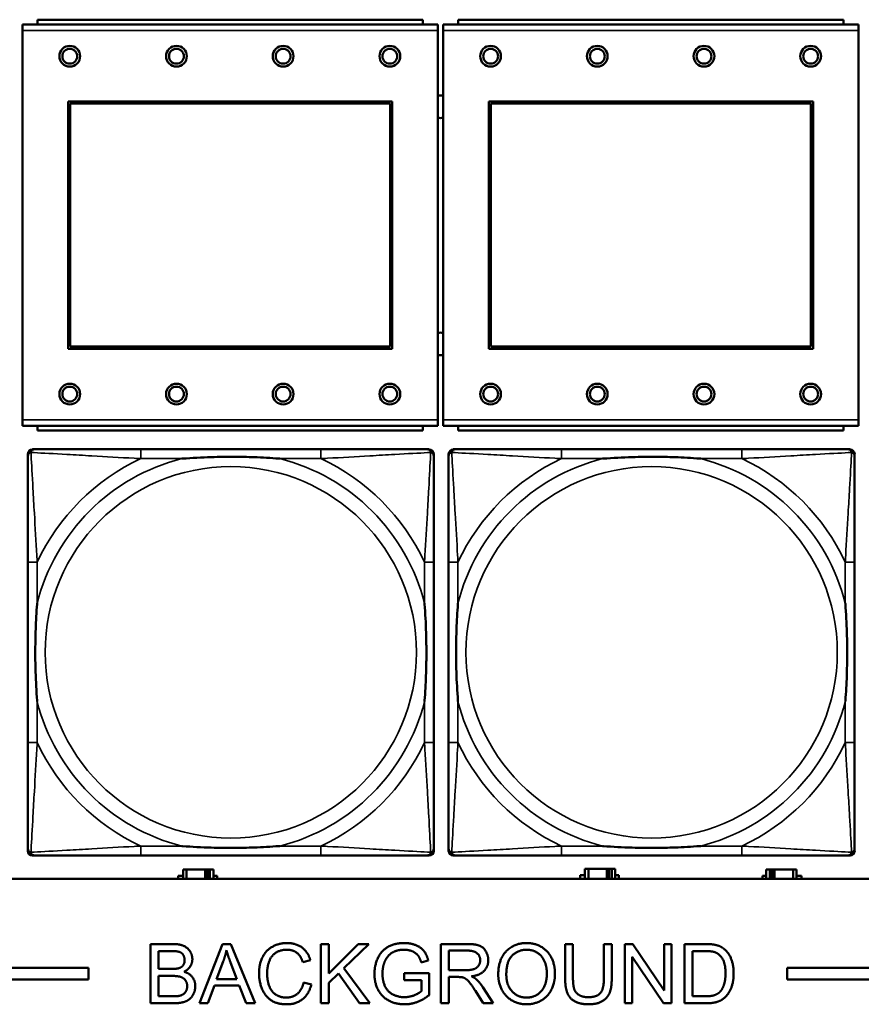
# Model space of a CAD drawing. Header units: inches. Extents: x 0.2 to 58.8, y 1.7 to 68.8.
# Tile 87 of 256: x 30.1 to 31.5, y 44.9 to 46.6. Entities that reach past the tile are written whole.
import ezdxf

# ---------------------------------------------------------------- set-up
doc = ezdxf.new("R2010")
doc.units = ezdxf.units.IN
doc.header["$MEASUREMENT"] = 0
doc.layers.add('Visible (ANSI)', color=7, linetype='Continuous', lineweight=50)
doc.layers.add('Visible Narrow (ANSI)', color=7, linetype='Continuous', lineweight=35)

msp = doc.modelspace()

# ---------------------------------------------------------------- linework, layer by layer
at = {"layer": 'Visible (ANSI)'}
for p, q in [((30.7752, 46.561), (30.1252, 46.561)), ((30.1252, 46.553), (30.1252, 46.561)), ((30.7752, 46.561), (30.7752, 46.553)), ((31.4852, 46.561), (30.8352, 46.561)), ((30.8352, 46.553), (30.8352, 46.561)), ((31.4852, 46.561), (31.4852, 46.553)), ((30.8007, 46.553), (30.0997, 46.553)), ((30.0997, 46.543), (30.0997, 46.553)), ((30.8007, 46.553), (30.8007, 46.543)), ((31.5107, 46.553), (30.8097, 46.553)), ((30.8097, 46.543), (30.8097, 46.553)), ((31.5107, 46.553), (31.5107, 46.543)), ((30.0997, 46.543), (30.0997, 45.886)), ((30.8007, 45.886), (30.8007, 46.543)), ((30.8097, 46.543), (30.8097, 45.886)), ((31.5107, 45.886), (31.5107, 46.543)), ((30.1767, 46.006), (30.1767, 46.423)), ((30.1767, 46.423), (30.7237, 46.423)), ((30.1803, 46.4194), (30.7201, 46.4194)), ((30.1803, 46.0096), (30.1803, 46.4194)), ((30.7201, 46.4194), (30.7201, 46.0096)), ((30.7237, 46.423), (30.7237, 46.006)), ((30.8867, 46.006), (30.8867, 46.423)), ((30.8867, 46.423), (31.4337, 46.423)), ((30.8903, 46.4194), (31.4301, 46.4194)), ((30.8903, 46.0096), (30.8903, 46.4194)), ((31.4301, 46.4194), (31.4301, 46.0096)), ((31.4337, 46.423), (31.4337, 46.006)), ((30.7237, 46.006), (30.1767, 46.006)), ((30.7201, 46.0096), (30.1803, 46.0096)), ((31.4337, 46.006), (30.8867, 46.006)), ((31.4301, 46.0096), (30.8903, 46.0096)), ((30.0997, 45.876), (30.0997, 45.886)), ((30.8007, 45.886), (30.8007, 45.876)), ((30.8097, 45.876), (30.8097, 45.886)), ((31.5107, 45.886), (31.5107, 45.876)), ((30.0997, 45.876), (30.8007, 45.876)), ((30.1252, 45.876), (30.1252, 45.868)), ((30.7752, 45.868), (30.1252, 45.868)), ((30.7752, 45.868), (30.7752, 45.876)), ((30.8097, 45.876), (31.5107, 45.876)), ((30.8352, 45.876), (30.8352, 45.868)), ((31.4852, 45.868), (30.8352, 45.868)), ((31.4852, 45.868), (31.4852, 45.876)), ((30.1168, 45.8362), (30.1207, 45.8362)), ((30.6034, 45.8362), (30.2995, 45.8362)), ((30.7821, 45.8362), (30.7861, 45.8362)), ((30.8268, 45.8362), (30.8307, 45.8362)), ((31.3134, 45.8362), (31.0095, 45.8362)), ((31.4921, 45.8362), (31.4961, 45.8362)), ((30.1089, 45.159), (30.1089, 45.8283)), ((30.7939, 45.8283), (30.7939, 45.8244)), ((30.8189, 45.159), (30.8189, 45.8283)), ((31.5039, 45.8283), (31.5039, 45.8244)), ((30.1089, 45.6457), (30.1089, 45.3417)), ((30.7939, 45.3417), (30.7939, 45.6457)), ((30.8189, 45.6457), (30.8189, 45.3417)), ((31.5039, 45.3417), (31.5039, 45.6457)), ((30.7861, 45.1512), (30.1168, 45.1512)), ((30.2995, 45.1512), (30.6034, 45.1512)), ((30.7939, 45.163), (30.7939, 45.159)), ((31.4961, 45.1512), (30.8268, 45.1512)), ((31.0095, 45.1512), (31.3134, 45.1512)), ((31.5039, 45.163), (31.5039, 45.159)), ((30.3628, 45.1116), (30.3628, 45.1168)), ((30.3628, 45.1168), (30.3709, 45.1168)), ((30.3767, 45.1273), (30.3709, 45.1273)), ((30.3709, 45.1273), (30.3709, 45.1116)), ((30.3767, 45.1273), (30.408, 45.1273)), ((30.3767, 45.1116), (30.3767, 45.1273)), ((30.408, 45.1116), (30.408, 45.1273)), ((30.408, 45.1273), (30.412, 45.1273)), ((30.412, 45.1273), (30.412, 45.1116)), ((30.412, 45.1273), (30.416, 45.1273)), ((30.4219, 45.1273), (30.416, 45.1273)), ((30.416, 45.1273), (30.416, 45.1116)), ((30.4219, 45.1116), (30.4219, 45.1273)), ((30.4219, 45.1168), (30.4283, 45.1168)), ((30.4283, 45.1168), (30.4283, 45.1116)), ((31.0408, 45.1116), (31.0408, 45.1178)), ((31.0408, 45.1178), (31.0489, 45.1178)), ((31.0547, 45.1283), (31.0489, 45.1283)), ((31.0489, 45.1283), (31.0489, 45.1116)), ((31.0547, 45.1283), (31.086, 45.1283)), ((31.0547, 45.1116), (31.0547, 45.1283)), ((31.086, 45.1116), (31.086, 45.1283)), ((31.086, 45.1283), (31.09, 45.1283)), ((31.09, 45.1283), (31.09, 45.1116)), ((31.09, 45.1283), (31.094, 45.1283)), ((31.0999, 45.1283), (31.094, 45.1283)), ((31.094, 45.1283), (31.094, 45.1116)), ((31.0999, 45.1116), (31.0999, 45.1283)), ((31.0999, 45.1178), (31.1063, 45.1178)), ((31.1063, 45.1178), (31.1063, 45.1116)), ((31.3484, 45.1116), (31.3484, 45.1168)), ((31.3484, 45.1168), (31.3549, 45.1168)), ((31.3607, 45.1273), (31.3549, 45.1273)), ((31.3549, 45.1273), (31.3549, 45.1116)), ((31.3607, 45.1273), (31.3647, 45.1273)), ((31.3607, 45.1116), (31.3607, 45.1273)), ((31.3647, 45.1116), (31.3647, 45.1273)), ((31.3647, 45.1273), (31.3687, 45.1273)), ((31.3687, 45.1273), (31.3687, 45.1116)), ((31.3687, 45.1273), (31.4, 45.1273)), ((31.4, 45.1273), (31.4, 45.1116)), ((31.4059, 45.1273), (31.4, 45.1273)), ((31.4059, 45.1116), (31.4059, 45.1273)), ((31.4059, 45.1168), (31.414, 45.1168)), ((31.414, 45.1168), (31.414, 45.1116)), ((39.3535, 45.1116), (22.2594, 45.1116)), ((30.3159, 45.0016), (30.3534, 45.0016)), ((30.3159, 44.9016), (30.3159, 45.0016)), ((30.3987, 44.9016), (30.4371, 45.0016)), ((30.4371, 45.0016), (30.4515, 45.0016)), ((30.4515, 45.0016), (30.4923, 44.9016)), ((30.6032, 45.0016), (30.6165, 45.0016)), ((30.6032, 44.9016), (30.6032, 45.0016)), ((30.6165, 45.0016), (30.6165, 44.9521)), ((30.6165, 44.9521), (30.6662, 45.0016)), ((30.6841, 45.0016), (30.6422, 44.961)), ((30.6662, 45.0016), (30.6841, 45.0016)), ((30.8059, 45.0016), (30.8502, 45.0016)), ((30.8059, 44.9016), (30.8059, 45.0016)), ((31.0155, 44.9438), (31.0155, 45.0016)), ((31.0155, 45.0016), (31.0287, 45.0016)), ((31.0287, 45.0016), (31.0287, 44.9439)), ((31.0809, 44.9439), (31.0809, 45.0016)), ((31.0809, 45.0016), (31.0941, 45.0016)), ((31.0941, 45.0016), (31.0941, 44.9438)), ((31.1161, 45.0016), (31.1297, 45.0016)), ((31.1161, 44.9016), (31.1161, 45.0016)), ((31.1297, 45.0016), (31.1823, 44.9231)), ((31.1823, 44.9231), (31.1823, 45.0016)), ((31.1823, 45.0016), (31.1949, 45.0016)), ((31.1949, 45.0016), (31.1949, 44.9016)), ((31.2171, 45.0016), (31.2515, 45.0016)), ((31.2171, 44.9016), (31.2171, 45.0016)), ((30.3291, 44.9596), (30.3291, 44.9898)), ((30.3291, 44.9898), (30.3491, 44.9898)), ((30.8191, 44.9575), (30.8191, 44.9905)), ((30.8191, 44.9905), (30.8508, 44.9905)), ((31.2304, 44.9134), (31.2304, 44.9898)), ((31.2304, 44.9898), (31.2514, 44.9898)), ((30.4275, 44.9426), (30.4386, 44.9719)), ((30.451, 44.9703), (30.4615, 44.9426)), ((30.5858, 44.9742), (30.5727, 44.9711)), ((30.7846, 44.9736), (30.7727, 44.9703)), ((31.1813, 44.9016), (31.1287, 44.9801)), ((31.1287, 44.9801), (31.1287, 44.9016)), ((22.2594, 44.9616), (30.2115, 44.9616)), ((30.2115, 44.9616), (30.2115, 44.9416)), ((30.3507, 44.9596), (30.3291, 44.9596)), ((30.6329, 44.9521), (30.6165, 44.9363)), ((30.6685, 44.9016), (30.6329, 44.9521)), ((30.6422, 44.961), (30.6859, 44.9016)), ((30.7438, 44.9526), (30.7861, 44.9526)), ((30.7438, 44.9408), (30.7438, 44.9526)), ((30.7861, 44.9526), (30.7861, 44.9155)), ((30.8476, 44.9575), (30.8191, 44.9575)), ((31.39, 44.9416), (31.39, 44.9616)), ((31.39, 44.9616), (39.342, 44.9616)), ((30.2115, 44.9416), (22.2594, 44.9416)), ((30.3291, 44.9134), (30.3291, 44.9478)), ((30.3291, 44.9478), (30.3522, 44.9478)), ((30.4615, 44.9426), (30.4275, 44.9426)), ((30.5742, 44.9367), (30.5874, 44.9334)), ((30.6165, 44.9363), (30.6165, 44.9016)), ((30.7732, 44.9408), (30.7438, 44.9408)), ((30.7732, 44.9223), (30.7732, 44.9408)), ((30.8345, 44.946), (30.8191, 44.946)), ((30.8191, 44.946), (30.8191, 44.9016)), ((39.342, 44.9416), (31.39, 44.9416)), ((30.4237, 44.9319), (30.4127, 44.9016)), ((30.4656, 44.9319), (30.4237, 44.9319)), ((30.4772, 44.9016), (30.4656, 44.9319)), ((30.8774, 44.9016), (30.8641, 44.9224)), ((30.8766, 44.9288), (30.8939, 44.9016)), ((30.354, 44.9016), (30.3159, 44.9016)), ((30.3541, 44.9134), (30.3291, 44.9134)), ((30.4127, 44.9016), (30.3987, 44.9016)), ((30.4923, 44.9016), (30.4772, 44.9016)), ((30.6165, 44.9016), (30.6032, 44.9016)), ((30.6859, 44.9016), (30.6685, 44.9016)), ((30.8191, 44.9016), (30.8059, 44.9016)), ((30.8939, 44.9016), (30.8774, 44.9016)), ((31.1287, 44.9016), (31.1161, 44.9016)), ((31.1949, 44.9016), (31.1813, 44.9016)), ((31.2532, 44.9016), (31.2171, 44.9016)), ((31.2517, 44.9134), (31.2304, 44.9134))]:
    msp.add_line(p, q, dxfattribs=at)
for centre, radius in [((30.1797, 46.4994), 0.0175), ((30.1797, 46.4994), 0.0125), ((30.3597, 46.4994), 0.0175), ((30.3597, 46.4994), 0.0125), ((30.5397, 46.4994), 0.0175), ((30.5397, 46.4994), 0.0125), ((30.7197, 46.4994), 0.0175), ((30.7197, 46.4994), 0.0125), ((30.8897, 46.4994), 0.0175), ((30.8897, 46.4994), 0.0125), ((31.0697, 46.4994), 0.0175), ((31.0697, 46.4994), 0.0125), ((31.2497, 46.4994), 0.0175), ((31.2497, 46.4994), 0.0125), ((31.4297, 46.4994), 0.0175), ((31.4297, 46.4994), 0.0125), ((30.1797, 45.9294), 0.0175), ((30.3597, 45.9294), 0.0175), ((30.5397, 45.9294), 0.0175), ((30.7197, 45.9294), 0.0175), ((30.8897, 45.9294), 0.0175), ((31.0697, 45.9294), 0.0175), ((31.2497, 45.9294), 0.0175), ((31.4297, 45.9294), 0.0175), ((30.1797, 45.9294), 0.0125), ((30.3597, 45.9294), 0.0125), ((30.5397, 45.9294), 0.0125), ((30.7197, 45.9294), 0.0125), ((30.8897, 45.9294), 0.0125), ((31.0697, 45.9294), 0.0125), ((31.2497, 45.9294), 0.0125), ((31.4297, 45.9294), 0.0125)]:
    msp.add_circle(centre, radius, dxfattribs=at)
for centre, radius, start, end in [((30.8054, 46.4141), 0.019, 76.8578, 104.2596), ((30.8054, 46.4141), 0.019, 255.7404, 283.1422), ((30.8054, 46.0141), 0.019, 76.8578, 104.2596), ((30.8054, 46.0141), 0.019, 255.7404, 283.1422), ((30.1207, 45.8244), 0.0118, 90, 180), ((30.1168, 45.8283), 0.00787, 90, 180), ((30.7821, 45.8244), 0.0118, 0, 90), ((30.7861, 45.8283), 0.00787, 0, 90), ((30.8307, 45.8244), 0.0118, 90, 180), ((30.8268, 45.8283), 0.00787, 90, 180), ((31.4921, 45.8244), 0.0118, 0, 90), ((31.4961, 45.8283), 0.00787, 0, 90), ((30.1207, 45.163), 0.0118, 180, 270), ((30.1168, 45.159), 0.00787, 180, 270), ((30.7821, 45.163), 0.0118, 270, 360), ((30.7861, 45.159), 0.00787, 270, 0), ((30.8307, 45.163), 0.0118, 180, 270), ((30.8268, 45.159), 0.00787, 180, 270), ((31.4921, 45.163), 0.0118, 270, 360), ((31.4961, 45.159), 0.00787, 270, 0)]:
    msp.add_arc(centre, radius, start, end, dxfattribs=at)
for points, knots in [([(30.2995, 45.8362), (30.2959, 45.8362), (30.2923, 45.8362), (30.2887, 45.8362), (30.2555, 45.8362), (30.2218, 45.8362), (30.1909, 45.8362), (30.164, 45.8362), (30.1384, 45.8362), (30.125, 45.8362), (30.1234, 45.8362), (30.122, 45.8362), (30.1207, 45.8362)], [0, 0, 0, 0, 0.0272471, 0.0272471, 0.0272471, 0.2790553, 0.2790553, 0.2790553, 0.4988354, 0.4988354, 0.4988354, 0.5252205, 0.5252205, 0.5252205, 0.5252205]), ([(30.7821, 45.8362), (30.7673, 45.8362), (30.7257, 45.8362), (30.685, 45.8362), (30.6585, 45.8362), (30.6306, 45.8362), (30.6034, 45.8362)], [-0.5252205, -0.5252205, -0.5252205, -0.5252205, -0.20743, -0.20743, -0.20743, 0, 0, 0, 0]), ([(31.0095, 45.8362), (31.0059, 45.8362), (31.0023, 45.8362), (30.9987, 45.8362), (30.9655, 45.8362), (30.9318, 45.8362), (30.9009, 45.8362), (30.874, 45.8362), (30.8484, 45.8362), (30.835, 45.8362), (30.8334, 45.8362), (30.832, 45.8362), (30.8307, 45.8362)], [0, 0, 0, 0, 0.0272471, 0.0272471, 0.0272471, 0.2790553, 0.2790553, 0.2790553, 0.4988354, 0.4988354, 0.4988354, 0.5252205, 0.5252205, 0.5252205, 0.5252205]), ([(31.4921, 45.8362), (31.4773, 45.8362), (31.4357, 45.8362), (31.395, 45.8362), (31.3685, 45.8362), (31.3406, 45.8362), (31.3134, 45.8362)], [-0.5252205, -0.5252205, -0.5252205, -0.5252205, -0.20743, -0.20743, -0.20743, 0, 0, 0, 0]), ([(30.1089, 45.8244), (30.1089, 45.8095), (30.1089, 45.7679), (30.1089, 45.7273), (30.1089, 45.7007), (30.1089, 45.6729), (30.1089, 45.6457)], [-0.5252205, -0.5252205, -0.5252205, -0.5252205, -0.20743, -0.20743, -0.20743, 0, 0, 0, 0]), ([(30.3687, 45.8205), (30.3691, 45.8205), (30.3696, 45.8205), (30.3861, 45.8218), (30.4021, 45.8226), (30.4251, 45.8233), (30.4318, 45.8235), (30.441, 45.8236), (30.4434, 45.8236), (30.4475, 45.8236), (30.4491, 45.8236), (30.4522, 45.8236), (30.4538, 45.8236), (30.4573, 45.8236), (30.4594, 45.8236), (30.4656, 45.8236), (30.4697, 45.8235), (30.4794, 45.8233), (30.485, 45.8231), (30.5048, 45.8224), (30.5188, 45.8216), (30.5333, 45.8205), (30.5337, 45.8205), (30.5342, 45.8205)], [-0.416114, -0.416114, -0.416114, -0.416114, -0.4127691, -0.4127691, -0.2896446, -0.2896446, -0.2388934, -0.2388934, -0.2201881, -0.2201881, -0.2080204, -0.2080204, -0.196499, -0.196499, -0.1809939, -0.1809939, -0.149741, -0.149741, -0.1073162, -0.1073162, 0, 0, 0.0033356, 0.0033356, 0.0033356, 0.0033356]), ([(30.7939, 45.6457), (30.7939, 45.6492), (30.7939, 45.6528), (30.7939, 45.6564), (30.7939, 45.6896), (30.7939, 45.7233), (30.7939, 45.7542), (30.7939, 45.7811), (30.7939, 45.8067), (30.7939, 45.8201), (30.7939, 45.8217), (30.7939, 45.8232), (30.7939, 45.8244)], [0, 0, 0, 0, 0.0272471, 0.0272471, 0.0272471, 0.2790553, 0.2790553, 0.2790553, 0.4988354, 0.4988354, 0.4988354, 0.5252205, 0.5252205, 0.5252205, 0.5252205]), ([(30.8189, 45.8244), (30.8189, 45.8095), (30.8189, 45.7679), (30.8189, 45.7273), (30.8189, 45.7007), (30.8189, 45.6729), (30.8189, 45.6457)], [-0.5252205, -0.5252205, -0.5252205, -0.5252205, -0.20743, -0.20743, -0.20743, 0, 0, 0, 0]), ([(31.0787, 45.8205), (31.0791, 45.8205), (31.0796, 45.8205), (31.0961, 45.8218), (31.1121, 45.8226), (31.1351, 45.8233), (31.1418, 45.8235), (31.151, 45.8236), (31.1534, 45.8236), (31.1575, 45.8236), (31.1591, 45.8236), (31.1622, 45.8236), (31.1638, 45.8236), (31.1673, 45.8236), (31.1694, 45.8236), (31.1756, 45.8236), (31.1797, 45.8235), (31.1894, 45.8233), (31.195, 45.8231), (31.2148, 45.8224), (31.2288, 45.8216), (31.2433, 45.8205), (31.2437, 45.8205), (31.2442, 45.8205)], [-0.416114, -0.416114, -0.416114, -0.416114, -0.4127691, -0.4127691, -0.2896446, -0.2896446, -0.2388934, -0.2388934, -0.2201881, -0.2201881, -0.2080204, -0.2080204, -0.196499, -0.196499, -0.1809939, -0.1809939, -0.149741, -0.149741, -0.1073162, -0.1073162, 0, 0, 0.0033356, 0.0033356, 0.0033356, 0.0033356]), ([(31.5039, 45.6457), (31.5039, 45.6492), (31.5039, 45.6528), (31.5039, 45.6564), (31.5039, 45.6896), (31.5039, 45.7233), (31.5039, 45.7542), (31.5039, 45.7811), (31.5039, 45.8067), (31.5039, 45.8201), (31.5039, 45.8217), (31.5039, 45.8232), (31.5039, 45.8244)], [0, 0, 0, 0, 0.0272471, 0.0272471, 0.0272471, 0.2790553, 0.2790553, 0.2790553, 0.4988354, 0.4988354, 0.4988354, 0.5252205, 0.5252205, 0.5252205, 0.5252205]), ([(30.1247, 45.411), (30.1246, 45.4114), (30.1246, 45.4118), (30.1234, 45.4283), (30.1225, 45.4444), (30.1218, 45.4673), (30.1216, 45.474), (30.1215, 45.4832), (30.1215, 45.4857), (30.1215, 45.4898), (30.1215, 45.4914), (30.1215, 45.4945), (30.1215, 45.496), (30.1215, 45.4996), (30.1215, 45.5016), (30.1216, 45.5078), (30.1216, 45.512), (30.1218, 45.5217), (30.122, 45.5273), (30.1227, 45.5471), (30.1235, 45.5611), (30.1246, 45.5756), (30.1246, 45.576), (30.1247, 45.5764)], [-0.416114, -0.416114, -0.416114, -0.416114, -0.4127691, -0.4127691, -0.2896446, -0.2896446, -0.2388934, -0.2388934, -0.2201881, -0.2201881, -0.2080204, -0.2080204, -0.196499, -0.196499, -0.1809939, -0.1809939, -0.149741, -0.149741, -0.1073162, -0.1073162, 0, 0, 0.0033356, 0.0033356, 0.0033356, 0.0033356]), ([(30.7782, 45.5764), (30.7782, 45.576), (30.7783, 45.5756), (30.7795, 45.5591), (30.7804, 45.543), (30.7811, 45.5201), (30.7812, 45.5134), (30.7813, 45.5042), (30.7814, 45.5017), (30.7814, 45.4976), (30.7814, 45.496), (30.7814, 45.4929), (30.7814, 45.4914), (30.7814, 45.4878), (30.7814, 45.4857), (30.7813, 45.4796), (30.7812, 45.4754), (30.781, 45.4657), (30.7809, 45.4601), (30.7802, 45.4403), (30.7794, 45.4263), (30.7783, 45.4118), (30.7782, 45.4114), (30.7782, 45.411)], [-0.416114, -0.416114, -0.416114, -0.416114, -0.4127691, -0.4127691, -0.2896446, -0.2896446, -0.2388934, -0.2388934, -0.2201881, -0.2201881, -0.2080204, -0.2080204, -0.196499, -0.196499, -0.1809939, -0.1809939, -0.149741, -0.149741, -0.1073162, -0.1073162, 0, 0, 0.0033356, 0.0033356, 0.0033356, 0.0033356]), ([(30.8347, 45.411), (30.8346, 45.4114), (30.8346, 45.4118), (30.8334, 45.4283), (30.8325, 45.4444), (30.8318, 45.4673), (30.8316, 45.474), (30.8315, 45.4832), (30.8315, 45.4857), (30.8315, 45.4898), (30.8315, 45.4914), (30.8315, 45.4945), (30.8315, 45.496), (30.8315, 45.4996), (30.8315, 45.5016), (30.8316, 45.5078), (30.8316, 45.512), (30.8318, 45.5217), (30.832, 45.5273), (30.8327, 45.5471), (30.8335, 45.5611), (30.8346, 45.5756), (30.8346, 45.576), (30.8347, 45.5764)], [-0.416114, -0.416114, -0.416114, -0.416114, -0.4127691, -0.4127691, -0.2896446, -0.2896446, -0.2388934, -0.2388934, -0.2201881, -0.2201881, -0.2080204, -0.2080204, -0.196499, -0.196499, -0.1809939, -0.1809939, -0.149741, -0.149741, -0.1073162, -0.1073162, 0, 0, 0.0033356, 0.0033356, 0.0033356, 0.0033356]), ([(31.4882, 45.5764), (31.4882, 45.576), (31.4883, 45.5756), (31.4895, 45.5591), (31.4904, 45.543), (31.4911, 45.5201), (31.4912, 45.5134), (31.4913, 45.5042), (31.4914, 45.5017), (31.4914, 45.4976), (31.4914, 45.496), (31.4914, 45.4929), (31.4914, 45.4914), (31.4914, 45.4878), (31.4914, 45.4857), (31.4913, 45.4796), (31.4912, 45.4754), (31.491, 45.4657), (31.4909, 45.4601), (31.4902, 45.4403), (31.4894, 45.4263), (31.4883, 45.4118), (31.4882, 45.4114), (31.4882, 45.411)], [-0.416114, -0.416114, -0.416114, -0.416114, -0.4127691, -0.4127691, -0.2896446, -0.2896446, -0.2388934, -0.2388934, -0.2201881, -0.2201881, -0.2080204, -0.2080204, -0.196499, -0.196499, -0.1809939, -0.1809939, -0.149741, -0.149741, -0.1073162, -0.1073162, 0, 0, 0.0033356, 0.0033356, 0.0033356, 0.0033356]), ([(30.1089, 45.3417), (30.1089, 45.3145), (30.1089, 45.2867), (30.1089, 45.2601), (30.1089, 45.2195), (30.1089, 45.1779), (30.1089, 45.163)], [3.9382945, 3.9382945, 3.9382945, 3.9382945, 4.1457245, 4.1457245, 4.1457245, 4.463515, 4.463515, 4.463515, 4.463515]), ([(30.7939, 45.163), (30.7939, 45.1779), (30.7939, 45.2195), (30.7939, 45.2601), (30.7939, 45.2867), (30.7939, 45.3145), (30.7939, 45.3417)], [-0.5252205, -0.5252205, -0.5252205, -0.5252205, -0.20743, -0.20743, -0.20743, 0, 0, 0, 0]), ([(30.8189, 45.3417), (30.8189, 45.3145), (30.8189, 45.2867), (30.8189, 45.2601), (30.8189, 45.2195), (30.8189, 45.1779), (30.8189, 45.163)], [3.9382945, 3.9382945, 3.9382945, 3.9382945, 4.1457245, 4.1457245, 4.1457245, 4.463515, 4.463515, 4.463515, 4.463515]), ([(31.5039, 45.163), (31.5039, 45.1779), (31.5039, 45.2195), (31.5039, 45.2601), (31.5039, 45.2867), (31.5039, 45.3145), (31.5039, 45.3417)], [-0.5252205, -0.5252205, -0.5252205, -0.5252205, -0.20743, -0.20743, -0.20743, 0, 0, 0, 0]), ([(30.5342, 45.1669), (30.5337, 45.1669), (30.5333, 45.1669), (30.5188, 45.1658), (30.5048, 45.165), (30.485, 45.1643), (30.4794, 45.1641), (30.4697, 45.1639), (30.4656, 45.1638), (30.4594, 45.1638), (30.4573, 45.1638), (30.4538, 45.1638), (30.4522, 45.1638), (30.4491, 45.1638), (30.4475, 45.1638), (30.4434, 45.1638), (30.441, 45.1638), (30.4318, 45.1639), (30.4251, 45.1641), (30.4021, 45.1648), (30.3861, 45.1656), (30.3696, 45.1669), (30.3691, 45.1669), (30.3687, 45.1669)], [-0.4149464, -0.4149464, -0.4149464, -0.4149464, -0.41162, -0.41162, -0.3046026, -0.3046026, -0.2622958, -0.2622958, -0.23113, -0.23113, -0.215668, -0.215668, -0.2041787, -0.2041787, -0.1920448, -0.1920448, -0.1733916, -0.1733916, -0.1227817, -0.1227817, 0, 0, 0.0033356, 0.0033356, 0.0033356, 0.0033356]), ([(31.2442, 45.1669), (31.2437, 45.1669), (31.2433, 45.1669), (31.2288, 45.1658), (31.2148, 45.165), (31.195, 45.1643), (31.1894, 45.1641), (31.1797, 45.1639), (31.1756, 45.1638), (31.1694, 45.1638), (31.1673, 45.1638), (31.1638, 45.1638), (31.1622, 45.1638), (31.1591, 45.1638), (31.1575, 45.1638), (31.1534, 45.1638), (31.151, 45.1638), (31.1418, 45.1639), (31.1351, 45.1641), (31.1121, 45.1648), (31.0961, 45.1656), (31.0796, 45.1669), (31.0791, 45.1669), (31.0787, 45.1669)], [-0.4149464, -0.4149464, -0.4149464, -0.4149464, -0.41162, -0.41162, -0.3046026, -0.3046026, -0.2622958, -0.2622958, -0.23113, -0.23113, -0.215668, -0.215668, -0.2041787, -0.2041787, -0.1920448, -0.1920448, -0.1733916, -0.1733916, -0.1227817, -0.1227817, 0, 0, 0.0033356, 0.0033356, 0.0033356, 0.0033356]), ([(30.1207, 45.1512), (30.1356, 45.1512), (30.1772, 45.1512), (30.2179, 45.1512), (30.2444, 45.1512), (30.2723, 45.1512), (30.2995, 45.1512)], [-0.5252205, -0.5252205, -0.5252205, -0.5252205, -0.20743, -0.20743, -0.20743, 0, 0, 0, 0]), ([(30.6034, 45.1512), (30.6306, 45.1512), (30.6585, 45.1512), (30.685, 45.1512), (30.7257, 45.1512), (30.7673, 45.1512), (30.7821, 45.1512)], [3.9382945, 3.9382945, 3.9382945, 3.9382945, 4.1457245, 4.1457245, 4.1457245, 4.463515, 4.463515, 4.463515, 4.463515]), ([(30.8307, 45.1512), (30.8456, 45.1512), (30.8872, 45.1512), (30.9279, 45.1512), (30.9544, 45.1512), (30.9823, 45.1512), (31.0095, 45.1512)], [-0.5252205, -0.5252205, -0.5252205, -0.5252205, -0.20743, -0.20743, -0.20743, 0, 0, 0, 0]), ([(31.3134, 45.1512), (31.3406, 45.1512), (31.3685, 45.1512), (31.395, 45.1512), (31.4357, 45.1512), (31.4773, 45.1512), (31.4921, 45.1512)], [3.9382945, 3.9382945, 3.9382945, 3.9382945, 4.1457245, 4.1457245, 4.1457245, 4.463515, 4.463515, 4.463515, 4.463515])]:
    msp.add_open_spline(points, degree=3, knots=knots, dxfattribs=at)
for points in [[(30.3534, 45.0016), (30.3648, 45.0016), (30.3787, 44.9955), (30.3865, 44.9829), (30.3865, 44.976)], [(30.499, 44.9524), (30.499, 44.968), (30.511, 44.9913), (30.533, 45.0033), (30.5463, 45.0033)], [(30.5463, 45.0033), (30.5613, 45.0033), (30.5817, 44.988), (30.5858, 44.9742)], [(30.6937, 44.9511), (30.6937, 44.9658), (30.7059, 44.9911), (30.7288, 45.0033), (30.7438, 45.0033)], [(30.7438, 45.0033), (30.7546, 45.0033), (30.7721, 44.9963), (30.782, 44.9838), (30.7846, 44.9736)], [(30.8502, 45.0016), (30.8636, 45.0016), (30.8775, 44.9962), (30.8858, 44.9825), (30.8858, 44.9743)], [(30.9026, 44.9503), (30.9026, 44.9752), (30.9294, 45.0033), (30.9505, 45.0033)], [(30.9505, 45.0033), (30.9643, 45.0033), (30.9866, 44.9901), (30.9983, 44.9665), (30.9983, 44.9514)], [(31.2515, 45.0016), (31.2632, 45.0016), (31.2694, 45.0001)], [(31.2694, 45.0001), (31.278, 44.9982), (31.284, 44.993)], [(30.3491, 44.9898), (30.3598, 44.9898), (30.3687, 44.987), (30.3735, 44.9794), (30.3735, 44.9745)], [(30.4386, 44.9719), (30.442, 44.9815), (30.444, 44.9911)], [(30.444, 44.9911), (30.4463, 44.983), (30.451, 44.9703)], [(30.546, 44.992), (30.5345, 44.992), (30.5189, 44.9809), (30.5127, 44.9623), (30.5127, 44.9524)], [(30.5727, 44.9711), (30.5692, 44.982), (30.556, 44.992), (30.546, 44.992)], [(30.7438, 44.992), (30.7348, 44.992), (30.7215, 44.9865), (30.7134, 44.9774), (30.7111, 44.9721)], [(30.7727, 44.9703), (30.7704, 44.978), (30.7638, 44.9867), (30.7514, 44.992), (30.7438, 44.992)], [(30.8508, 44.9905), (30.8619, 44.9905), (30.8722, 44.9814), (30.8722, 44.9743)], [(30.9162, 44.9501), (30.9162, 44.9727), (30.9365, 44.992), (30.9505, 44.992)], [(30.9505, 44.992), (30.9605, 44.992), (30.9764, 44.982), (30.9846, 44.9638), (30.9846, 44.9516)], [(31.2514, 44.9898), (31.2631, 44.9898), (31.2685, 44.9877)], [(31.2685, 44.9877), (31.2759, 44.9849), (31.2861, 44.9681), (31.2861, 44.9524)], [(31.284, 44.993), (31.2919, 44.9864), (31.2998, 44.9655), (31.2998, 44.9521)], [(30.3735, 44.9745), (30.3735, 44.9692), (30.3684, 44.9623), (30.3634, 44.9607)], [(30.3865, 44.976), (30.3865, 44.9696), (30.3796, 44.9583), (30.3725, 44.9548)], [(30.7111, 44.9721), (30.7073, 44.9628), (30.7073, 44.952)], [(30.8722, 44.9743), (30.8722, 44.9695), (30.8669, 44.9612), (30.8566, 44.9575), (30.8476, 44.9575)], [(30.8858, 44.9743), (30.8858, 44.9636), (30.872, 44.9491), (30.8577, 44.9471)], [(30.3634, 44.9607), (30.3595, 44.9596), (30.3507, 44.9596)], [(30.3725, 44.9548), (30.3816, 44.9521), (30.3914, 44.9393), (30.3914, 44.9306)], [(30.5461, 44.8999), (30.5299, 44.8999), (30.5096, 44.9131), (30.499, 44.938), (30.499, 44.9524)], [(30.5127, 44.9524), (30.5127, 44.9397), (30.5201, 44.9206), (30.5358, 44.9113), (30.5449, 44.9113)], [(30.7448, 44.8999), (30.73, 44.8999), (30.706, 44.9126), (30.6937, 44.9364), (30.6937, 44.9511)], [(30.7073, 44.952), (30.7073, 44.9386), (30.7166, 44.9206), (30.7342, 44.9119), (30.744, 44.9119)], [(30.9505, 44.8999), (30.9363, 44.8999), (30.914, 44.9136), (30.9026, 44.9371), (30.9026, 44.9503)], [(30.9504, 44.9113), (30.9357, 44.9113), (30.9162, 44.9321), (30.9162, 44.9501)], [(30.9846, 44.9516), (30.9846, 44.9322), (30.9653, 44.9113), (30.9504, 44.9113)], [(30.9983, 44.9514), (30.9983, 44.9363), (30.986, 44.9123), (30.9634, 44.8999), (30.9505, 44.8999)], [(31.2998, 44.9521), (31.2998, 44.9408), (31.2945, 44.9232), (31.2861, 44.9117), (31.2762, 44.905), (31.2623, 44.9016), (31.2532, 44.9016)], [(31.2861, 44.9524), (31.2861, 44.941), (31.2809, 44.9251), (31.2762, 44.9204)], [(30.3522, 44.9478), (30.3618, 44.9478), (30.3719, 44.9444), (30.3778, 44.9362), (30.3778, 44.9306)], [(30.5449, 44.9113), (30.556, 44.9113), (30.5714, 44.9241), (30.5742, 44.9367)], [(30.5874, 44.9334), (30.5832, 44.9171), (30.5617, 44.8999), (30.5461, 44.8999)], [(30.8419, 44.9456), (30.8396, 44.946), (30.8345, 44.946)], [(30.8641, 44.9224), (30.8583, 44.9314), (30.8509, 44.9409), (30.8449, 44.9448), (30.8419, 44.9456)], [(30.8577, 44.9471), (30.8629, 44.9446), (30.8656, 44.9421)], [(30.8656, 44.9421), (30.8714, 44.9368), (30.8766, 44.9288)], [(31.055, 44.8999), (31.041, 44.8999), (31.0231, 44.9096), (31.0155, 44.928), (31.0155, 44.9438)], [(31.0287, 44.9439), (31.0287, 44.9309), (31.0336, 44.9186), (31.0454, 44.9119), (31.0539, 44.9119)], [(31.0539, 44.9119), (31.0685, 44.9119), (31.0809, 44.9251), (31.0809, 44.9439)], [(31.0941, 44.9438), (31.0941, 44.9287), (31.0874, 44.911), (31.0695, 44.8999), (31.055, 44.8999)], [(30.3914, 44.9306), (30.3914, 44.9235), (30.3855, 44.9115), (30.3768, 44.9049), (30.3636, 44.9016), (30.354, 44.9016)], [(30.3778, 44.9306), (30.3778, 44.9258), (30.3738, 44.9185), (30.3676, 44.9147), (30.363, 44.9139)], [(30.744, 44.9119), (30.7526, 44.9119), (30.769, 44.9185), (30.7732, 44.9223)], [(31.2762, 44.9204), (31.2729, 44.9171), (31.2616, 44.9134), (31.2517, 44.9134)], [(30.363, 44.9139), (30.3605, 44.9134), (30.3541, 44.9134)], [(30.7861, 44.9155), (30.7764, 44.9078), (30.7557, 44.8999), (30.7448, 44.8999)]]:
    msp.add_open_spline(points, degree=2, dxfattribs=at)
at = {"layer": 'Visible Narrow (ANSI)'}
for p, q in [((30.0997, 46.543), (30.8007, 46.543)), ((30.8097, 46.543), (31.5107, 46.543)), ((30.8007, 45.886), (30.0997, 45.886)), ((31.5107, 45.886), (30.8097, 45.886)), ((30.2995, 45.8362), (30.2995, 45.8205)), ((30.6034, 45.8362), (30.6034, 45.8205)), ((31.0095, 45.8362), (31.0095, 45.8205)), ((31.3134, 45.8362), (31.3134, 45.8205)), ((30.2995, 45.8205), (30.3687, 45.8205)), ((30.5342, 45.8205), (30.6034, 45.8205)), ((31.0095, 45.8205), (31.0787, 45.8205)), ((31.2442, 45.8205), (31.3134, 45.8205)), ((30.1247, 45.6457), (30.1089, 45.6457)), ((30.1247, 45.5764), (30.1247, 45.6457)), ((30.7939, 45.6457), (30.7782, 45.6457)), ((30.7782, 45.6457), (30.7782, 45.5764)), ((30.8347, 45.6457), (30.8189, 45.6457)), ((30.8347, 45.5764), (30.8347, 45.6457)), ((31.5039, 45.6457), (31.4882, 45.6457)), ((31.4882, 45.6457), (31.4882, 45.5764)), ((30.1247, 45.3417), (30.1247, 45.411)), ((30.7782, 45.411), (30.7782, 45.3417)), ((30.8347, 45.3417), (30.8347, 45.411)), ((31.4882, 45.411), (31.4882, 45.3417)), ((30.1247, 45.3417), (30.1089, 45.3417)), ((30.7939, 45.3417), (30.7782, 45.3417)), ((30.8347, 45.3417), (30.8189, 45.3417)), ((31.5039, 45.3417), (31.4882, 45.3417)), ((30.2995, 45.1669), (30.2995, 45.1512)), ((30.3687, 45.1669), (30.2995, 45.1669)), ((30.6034, 45.1669), (30.5342, 45.1669)), ((30.6034, 45.1669), (30.6034, 45.1512)), ((31.0095, 45.1669), (31.0095, 45.1512)), ((31.0787, 45.1669), (31.0095, 45.1669)), ((31.3134, 45.1669), (31.2442, 45.1669)), ((31.3134, 45.1669), (31.3134, 45.1512))]:
    msp.add_line(p, q, dxfattribs=at)
for centre in [(30.4514, 45.4937), (31.1614, 45.4937)]:
    msp.add_circle(centre, 0.3133, dxfattribs=at)
for centre, radius, start, end in [((30.4514, 45.4937), 0.3371, 104.2103, 165.7897), ((30.4514, 45.4937), 0.3604, 114.9407, 155.0593), ((30.4514, 45.4937), 0.3371, 14.2103, 75.7897), ((30.4514, 45.4937), 0.3604, 24.9407, 65.0593), ((31.1614, 45.4937), 0.3371, 104.2103, 165.7897), ((31.1614, 45.4937), 0.3604, 114.9407, 155.0593), ((31.1614, 45.4937), 0.3371, 14.2103, 75.7897), ((31.1614, 45.4937), 0.3604, 24.9407, 65.0593), ((30.4514, 45.4937), 0.3371, 194.2103, 255.7897), ((30.4514, 45.4937), 0.3371, 284.2103, 345.7897), ((31.1614, 45.4937), 0.3371, 194.2103, 255.7897), ((31.1614, 45.4937), 0.3371, 284.2103, 345.7897), ((30.4514, 45.4937), 0.3604, 204.9407, 245.0593), ((30.4514, 45.4937), 0.3604, 294.9407, 335.0593), ((31.1614, 45.4937), 0.3604, 204.9407, 245.0593), ((31.1614, 45.4937), 0.3604, 294.9407, 335.0593)]:
    msp.add_arc(centre, radius, start, end, dxfattribs=at)
for points, knots in [([(30.1089, 45.8244), (30.1089, 45.825), (30.109, 45.8256), (30.1092, 45.8266), (30.1094, 45.827), (30.1097, 45.8277), (30.1099, 45.8279), (30.1101, 45.8283), (30.1102, 45.8284), (30.1106, 45.8288), (30.1108, 45.8291), (30.1115, 45.8297), (30.112, 45.83), (30.1131, 45.8305), (30.1136, 45.8308), (30.1142, 45.8309)], [-0.02627331, -0.02627331, -0.02627331, -0.02627331, -0.02158775, -0.02158775, -0.01736415, -0.01736415, -0.0147244, -0.0147244, -0.01307456, -0.01307456, -0.00977487, -0.00977487, -0.00449537, -0.00449537, 0.00012419, 0.00012419, 0.00012419, 0.00012419]), ([(30.1142, 45.8309), (30.1144, 45.8315), (30.1146, 45.8321), (30.1151, 45.8331), (30.1155, 45.8336), (30.1161, 45.8343), (30.1163, 45.8346), (30.1167, 45.8349), (30.1169, 45.835), (30.1172, 45.8353), (30.1175, 45.8354), (30.1181, 45.8357), (30.1186, 45.8359), (30.1196, 45.8361), (30.1201, 45.8362), (30.1207, 45.8362)], [-0.00012419, -0.00012419, -0.00012419, -0.00012419, 0.00449537, 0.00449537, 0.00977487, 0.00977487, 0.01307456, 0.01307456, 0.0147244, 0.0147244, 0.01736415, 0.01736415, 0.02158775, 0.02158775, 0.02627331, 0.02627331, 0.02627331, 0.02627331]), ([(30.1247, 45.6457), (30.1245, 45.6494), (30.1243, 45.6532), (30.1227, 45.6805), (30.1213, 45.7047), (30.1191, 45.7426), (30.1183, 45.7566), (30.1163, 45.7918), (30.1152, 45.812), (30.1144, 45.8274), (30.1143, 45.8292), (30.1142, 45.8309)], [0, 0, 0, 0, 0.0278591, 0.0278591, 0.201273, 0.201273, 0.3066357, 0.3066357, 0.475216, 0.475216, 0.5007189, 0.5007189, 0.5007189, 0.5007189]), ([(30.1142, 45.8309), (30.1159, 45.8308), (30.1177, 45.8307), (30.1332, 45.8299), (30.1533, 45.8288), (30.1885, 45.8269), (30.2026, 45.826), (30.2404, 45.8238), (30.2646, 45.8224), (30.292, 45.8209), (30.2957, 45.8207), (30.2995, 45.8205)], [-0.5007189, -0.5007189, -0.5007189, -0.5007189, -0.475216, -0.475216, -0.3066357, -0.3066357, -0.201273, -0.201273, -0.0278591, -0.0278591, 0, 0, 0, 0]), ([(30.6034, 45.8205), (30.6071, 45.8207), (30.6109, 45.8209), (30.6383, 45.8224), (30.6625, 45.8238), (30.7003, 45.826), (30.7143, 45.8269), (30.7496, 45.8288), (30.7697, 45.8299), (30.7851, 45.8307), (30.787, 45.8308), (30.7887, 45.8309)], [0, 0, 0, 0, 0.0278591, 0.0278591, 0.201273, 0.201273, 0.3066357, 0.3066357, 0.475216, 0.475216, 0.5007189, 0.5007189, 0.5007189, 0.5007189]), ([(30.7887, 45.8309), (30.7886, 45.8292), (30.7885, 45.8274), (30.7877, 45.812), (30.7866, 45.7918), (30.7846, 45.7566), (30.7838, 45.7426), (30.7816, 45.7047), (30.7801, 45.6805), (30.7786, 45.6532), (30.7784, 45.6494), (30.7782, 45.6457)], [-0.5007189, -0.5007189, -0.5007189, -0.5007189, -0.475216, -0.475216, -0.3066357, -0.3066357, -0.201273, -0.201273, -0.0278591, -0.0278591, 0, 0, 0, 0]), ([(30.7821, 45.8362), (30.7827, 45.8362), (30.7833, 45.8361), (30.7843, 45.8359), (30.7847, 45.8357), (30.7854, 45.8354), (30.7856, 45.8353), (30.786, 45.835), (30.7861, 45.8349), (30.7865, 45.8346), (30.7868, 45.8343), (30.7874, 45.8336), (30.7877, 45.8331), (30.7883, 45.8321), (30.7885, 45.8315), (30.7887, 45.8309)], [-0.02627331, -0.02627331, -0.02627331, -0.02627331, -0.02158775, -0.02158775, -0.01736415, -0.01736415, -0.0147244, -0.0147244, -0.01307456, -0.01307456, -0.00977487, -0.00977487, -0.00449537, -0.00449537, 0.00012419, 0.00012419, 0.00012419, 0.00012419]), ([(30.7887, 45.8309), (30.7893, 45.8308), (30.7898, 45.8305), (30.7908, 45.83), (30.7913, 45.8297), (30.792, 45.8291), (30.7923, 45.8288), (30.7926, 45.8284), (30.7927, 45.8283), (30.793, 45.8279), (30.7931, 45.8277), (30.7935, 45.827), (30.7936, 45.8266), (30.7939, 45.8256), (30.7939, 45.825), (30.7939, 45.8244)], [-0.00012419, -0.00012419, -0.00012419, -0.00012419, 0.00449537, 0.00449537, 0.00977487, 0.00977487, 0.01307456, 0.01307456, 0.0147244, 0.0147244, 0.01736415, 0.01736415, 0.02158775, 0.02158775, 0.02627331, 0.02627331, 0.02627331, 0.02627331]), ([(30.8189, 45.8244), (30.8189, 45.825), (30.819, 45.8256), (30.8192, 45.8266), (30.8194, 45.827), (30.8197, 45.8277), (30.8199, 45.8279), (30.8201, 45.8283), (30.8202, 45.8284), (30.8206, 45.8288), (30.8208, 45.8291), (30.8215, 45.8297), (30.822, 45.83), (30.8231, 45.8305), (30.8236, 45.8308), (30.8242, 45.8309)], [-0.02627331, -0.02627331, -0.02627331, -0.02627331, -0.02158775, -0.02158775, -0.01736415, -0.01736415, -0.0147244, -0.0147244, -0.01307456, -0.01307456, -0.00977487, -0.00977487, -0.00449537, -0.00449537, 0.00012419, 0.00012419, 0.00012419, 0.00012419]), ([(30.8242, 45.8309), (30.8244, 45.8315), (30.8246, 45.8321), (30.8251, 45.8331), (30.8255, 45.8336), (30.8261, 45.8343), (30.8263, 45.8346), (30.8267, 45.8349), (30.8269, 45.835), (30.8272, 45.8353), (30.8275, 45.8354), (30.8281, 45.8357), (30.8286, 45.8359), (30.8296, 45.8361), (30.8301, 45.8362), (30.8307, 45.8362)], [-0.00012419, -0.00012419, -0.00012419, -0.00012419, 0.00449537, 0.00449537, 0.00977487, 0.00977487, 0.01307456, 0.01307456, 0.0147244, 0.0147244, 0.01736415, 0.01736415, 0.02158775, 0.02158775, 0.02627331, 0.02627331, 0.02627331, 0.02627331]), ([(30.8347, 45.6457), (30.8345, 45.6494), (30.8343, 45.6532), (30.8327, 45.6805), (30.8313, 45.7047), (30.8291, 45.7426), (30.8283, 45.7566), (30.8263, 45.7918), (30.8252, 45.812), (30.8244, 45.8274), (30.8243, 45.8292), (30.8242, 45.8309)], [0, 0, 0, 0, 0.0278591, 0.0278591, 0.201273, 0.201273, 0.3066357, 0.3066357, 0.475216, 0.475216, 0.5007189, 0.5007189, 0.5007189, 0.5007189]), ([(30.8242, 45.8309), (30.8259, 45.8308), (30.8277, 45.8307), (30.8432, 45.8299), (30.8633, 45.8288), (30.8985, 45.8269), (30.9126, 45.826), (30.9504, 45.8238), (30.9746, 45.8224), (31.002, 45.8209), (31.0057, 45.8207), (31.0095, 45.8205)], [-0.5007189, -0.5007189, -0.5007189, -0.5007189, -0.475216, -0.475216, -0.3066357, -0.3066357, -0.201273, -0.201273, -0.0278591, -0.0278591, 0, 0, 0, 0]), ([(31.3134, 45.8205), (31.3171, 45.8207), (31.3209, 45.8209), (31.3483, 45.8224), (31.3725, 45.8238), (31.4103, 45.826), (31.4243, 45.8269), (31.4596, 45.8288), (31.4797, 45.8299), (31.4951, 45.8307), (31.497, 45.8308), (31.4987, 45.8309)], [0, 0, 0, 0, 0.0278591, 0.0278591, 0.201273, 0.201273, 0.3066357, 0.3066357, 0.475216, 0.475216, 0.5007189, 0.5007189, 0.5007189, 0.5007189]), ([(31.4987, 45.8309), (31.4986, 45.8292), (31.4985, 45.8274), (31.4977, 45.812), (31.4966, 45.7918), (31.4946, 45.7566), (31.4938, 45.7426), (31.4916, 45.7047), (31.4901, 45.6805), (31.4886, 45.6532), (31.4884, 45.6494), (31.4882, 45.6457)], [-0.5007189, -0.5007189, -0.5007189, -0.5007189, -0.475216, -0.475216, -0.3066357, -0.3066357, -0.201273, -0.201273, -0.0278591, -0.0278591, 0, 0, 0, 0]), ([(31.4921, 45.8362), (31.4927, 45.8362), (31.4933, 45.8361), (31.4943, 45.8359), (31.4947, 45.8357), (31.4954, 45.8354), (31.4956, 45.8353), (31.496, 45.835), (31.4961, 45.8349), (31.4965, 45.8346), (31.4968, 45.8343), (31.4974, 45.8336), (31.4977, 45.8331), (31.4983, 45.8321), (31.4985, 45.8315), (31.4987, 45.8309)], [-0.02627331, -0.02627331, -0.02627331, -0.02627331, -0.02158775, -0.02158775, -0.01736415, -0.01736415, -0.0147244, -0.0147244, -0.01307456, -0.01307456, -0.00977487, -0.00977487, -0.00449537, -0.00449537, 0.00012419, 0.00012419, 0.00012419, 0.00012419]), ([(31.4987, 45.8309), (31.4993, 45.8308), (31.4998, 45.8305), (31.5008, 45.83), (31.5013, 45.8297), (31.502, 45.8291), (31.5023, 45.8288), (31.5026, 45.8284), (31.5027, 45.8283), (31.503, 45.8279), (31.5031, 45.8277), (31.5035, 45.827), (31.5036, 45.8266), (31.5039, 45.8256), (31.5039, 45.825), (31.5039, 45.8244)], [-0.00012419, -0.00012419, -0.00012419, -0.00012419, 0.00449537, 0.00449537, 0.00977487, 0.00977487, 0.01307456, 0.01307456, 0.0147244, 0.0147244, 0.01736415, 0.01736415, 0.02158775, 0.02158775, 0.02627331, 0.02627331, 0.02627331, 0.02627331]), ([(30.1142, 45.1565), (30.1143, 45.1582), (30.1144, 45.16), (30.1152, 45.1754), (30.1163, 45.1956), (30.1183, 45.2308), (30.1191, 45.2448), (30.1213, 45.2827), (30.1227, 45.3069), (30.1243, 45.3342), (30.1245, 45.338), (30.1247, 45.3417)], [-4.4390134, -4.4390134, -4.4390134, -4.4390134, -4.4135105, -4.4135105, -4.2449302, -4.2449302, -4.1395675, -4.1395675, -3.9661536, -3.9661536, -3.9382945, -3.9382945, -3.9382945, -3.9382945]), ([(30.7782, 45.3417), (30.7784, 45.338), (30.7786, 45.3342), (30.7801, 45.3069), (30.7816, 45.2827), (30.7838, 45.2448), (30.7846, 45.2308), (30.7866, 45.1956), (30.7877, 45.1754), (30.7885, 45.16), (30.7886, 45.1582), (30.7887, 45.1565)], [0, 0, 0, 0, 0.0278591, 0.0278591, 0.201273, 0.201273, 0.3066357, 0.3066357, 0.475216, 0.475216, 0.5007189, 0.5007189, 0.5007189, 0.5007189]), ([(30.8242, 45.1565), (30.8243, 45.1582), (30.8244, 45.16), (30.8252, 45.1754), (30.8263, 45.1956), (30.8283, 45.2308), (30.8291, 45.2448), (30.8313, 45.2827), (30.8327, 45.3069), (30.8343, 45.3342), (30.8345, 45.338), (30.8347, 45.3417)], [-4.4390134, -4.4390134, -4.4390134, -4.4390134, -4.4135105, -4.4135105, -4.2449302, -4.2449302, -4.1395675, -4.1395675, -3.9661536, -3.9661536, -3.9382945, -3.9382945, -3.9382945, -3.9382945]), ([(31.4882, 45.3417), (31.4884, 45.338), (31.4886, 45.3342), (31.4901, 45.3069), (31.4916, 45.2827), (31.4938, 45.2448), (31.4946, 45.2308), (31.4966, 45.1956), (31.4977, 45.1754), (31.4985, 45.16), (31.4986, 45.1582), (31.4987, 45.1565)], [0, 0, 0, 0, 0.0278591, 0.0278591, 0.201273, 0.201273, 0.3066357, 0.3066357, 0.475216, 0.475216, 0.5007189, 0.5007189, 0.5007189, 0.5007189]), ([(30.2995, 45.1669), (30.2957, 45.1667), (30.292, 45.1665), (30.2646, 45.165), (30.2404, 45.1636), (30.2026, 45.1614), (30.1885, 45.1605), (30.1533, 45.1586), (30.1332, 45.1575), (30.1177, 45.1567), (30.1159, 45.1566), (30.1142, 45.1565)], [0, 0, 0, 0, 0.0278591, 0.0278591, 0.201273, 0.201273, 0.3066357, 0.3066357, 0.475216, 0.475216, 0.5007189, 0.5007189, 0.5007189, 0.5007189]), ([(30.7887, 45.1565), (30.787, 45.1566), (30.7851, 45.1567), (30.7697, 45.1575), (30.7496, 45.1586), (30.7143, 45.1605), (30.7003, 45.1614), (30.6625, 45.1636), (30.6383, 45.165), (30.6109, 45.1665), (30.6071, 45.1667), (30.6034, 45.1669)], [-4.4390134, -4.4390134, -4.4390134, -4.4390134, -4.4135105, -4.4135105, -4.2449302, -4.2449302, -4.1395675, -4.1395675, -3.9661536, -3.9661536, -3.9382945, -3.9382945, -3.9382945, -3.9382945]), ([(31.0095, 45.1669), (31.0057, 45.1667), (31.002, 45.1665), (30.9746, 45.165), (30.9504, 45.1636), (30.9126, 45.1614), (30.8985, 45.1605), (30.8633, 45.1586), (30.8432, 45.1575), (30.8277, 45.1567), (30.8259, 45.1566), (30.8242, 45.1565)], [0, 0, 0, 0, 0.0278591, 0.0278591, 0.201273, 0.201273, 0.3066357, 0.3066357, 0.475216, 0.475216, 0.5007189, 0.5007189, 0.5007189, 0.5007189]), ([(31.4987, 45.1565), (31.497, 45.1566), (31.4951, 45.1567), (31.4797, 45.1575), (31.4596, 45.1586), (31.4243, 45.1605), (31.4103, 45.1614), (31.3725, 45.1636), (31.3483, 45.165), (31.3209, 45.1665), (31.3171, 45.1667), (31.3134, 45.1669)], [-4.4390134, -4.4390134, -4.4390134, -4.4390134, -4.4135105, -4.4135105, -4.2449302, -4.2449302, -4.1395675, -4.1395675, -3.9661536, -3.9661536, -3.9382945, -3.9382945, -3.9382945, -3.9382945]), ([(30.1142, 45.1565), (30.1136, 45.1566), (30.1131, 45.1569), (30.112, 45.1574), (30.1115, 45.1577), (30.1108, 45.1583), (30.1106, 45.1586), (30.1102, 45.159), (30.1101, 45.1591), (30.1099, 45.1595), (30.1097, 45.1597), (30.1094, 45.1604), (30.1092, 45.1608), (30.109, 45.1618), (30.1089, 45.1624), (30.1089, 45.163)], [-0.00012419, -0.00012419, -0.00012419, -0.00012419, 0.00449537, 0.00449537, 0.00977487, 0.00977487, 0.01307456, 0.01307456, 0.0147244, 0.0147244, 0.01736415, 0.01736415, 0.02158775, 0.02158775, 0.02627331, 0.02627331, 0.02627331, 0.02627331]), ([(30.1207, 45.1512), (30.1201, 45.1512), (30.1196, 45.1513), (30.1186, 45.1515), (30.1181, 45.1517), (30.1175, 45.152), (30.1172, 45.1521), (30.1169, 45.1524), (30.1167, 45.1525), (30.1163, 45.1528), (30.1161, 45.1531), (30.1155, 45.1538), (30.1151, 45.1543), (30.1146, 45.1553), (30.1144, 45.1559), (30.1142, 45.1565)], [-0.02627331, -0.02627331, -0.02627331, -0.02627331, -0.02158775, -0.02158775, -0.01736415, -0.01736415, -0.0147244, -0.0147244, -0.01307456, -0.01307456, -0.00977487, -0.00977487, -0.00449537, -0.00449537, 0.00012419, 0.00012419, 0.00012419, 0.00012419]), ([(30.7887, 45.1565), (30.7885, 45.1559), (30.7883, 45.1553), (30.7877, 45.1543), (30.7874, 45.1538), (30.7868, 45.1531), (30.7865, 45.1528), (30.7861, 45.1525), (30.786, 45.1524), (30.7856, 45.1521), (30.7854, 45.152), (30.7847, 45.1517), (30.7843, 45.1515), (30.7833, 45.1513), (30.7827, 45.1512), (30.7821, 45.1512)], [-0.00012419, -0.00012419, -0.00012419, -0.00012419, 0.00449537, 0.00449537, 0.00977487, 0.00977487, 0.01307456, 0.01307456, 0.0147244, 0.0147244, 0.01736415, 0.01736415, 0.02158775, 0.02158775, 0.02627331, 0.02627331, 0.02627331, 0.02627331]), ([(30.7939, 45.163), (30.7939, 45.1624), (30.7939, 45.1618), (30.7936, 45.1608), (30.7935, 45.1604), (30.7931, 45.1597), (30.793, 45.1595), (30.7927, 45.1591), (30.7926, 45.159), (30.7923, 45.1586), (30.792, 45.1583), (30.7913, 45.1577), (30.7908, 45.1574), (30.7898, 45.1569), (30.7893, 45.1566), (30.7887, 45.1565)], [-0.02627331, -0.02627331, -0.02627331, -0.02627331, -0.02158775, -0.02158775, -0.01736415, -0.01736415, -0.0147244, -0.0147244, -0.01307456, -0.01307456, -0.00977487, -0.00977487, -0.00449537, -0.00449537, 0.00012419, 0.00012419, 0.00012419, 0.00012419]), ([(30.8242, 45.1565), (30.8236, 45.1566), (30.8231, 45.1569), (30.822, 45.1574), (30.8215, 45.1577), (30.8208, 45.1583), (30.8206, 45.1586), (30.8202, 45.159), (30.8201, 45.1591), (30.8199, 45.1595), (30.8197, 45.1597), (30.8194, 45.1604), (30.8192, 45.1608), (30.819, 45.1618), (30.8189, 45.1624), (30.8189, 45.163)], [-0.00012419, -0.00012419, -0.00012419, -0.00012419, 0.00449537, 0.00449537, 0.00977487, 0.00977487, 0.01307456, 0.01307456, 0.0147244, 0.0147244, 0.01736415, 0.01736415, 0.02158775, 0.02158775, 0.02627331, 0.02627331, 0.02627331, 0.02627331]), ([(30.8307, 45.1512), (30.8301, 45.1512), (30.8296, 45.1513), (30.8286, 45.1515), (30.8281, 45.1517), (30.8275, 45.152), (30.8272, 45.1521), (30.8269, 45.1524), (30.8267, 45.1525), (30.8263, 45.1528), (30.8261, 45.1531), (30.8255, 45.1538), (30.8251, 45.1543), (30.8246, 45.1553), (30.8244, 45.1559), (30.8242, 45.1565)], [-0.02627331, -0.02627331, -0.02627331, -0.02627331, -0.02158775, -0.02158775, -0.01736415, -0.01736415, -0.0147244, -0.0147244, -0.01307456, -0.01307456, -0.00977487, -0.00977487, -0.00449537, -0.00449537, 0.00012419, 0.00012419, 0.00012419, 0.00012419]), ([(31.4987, 45.1565), (31.4985, 45.1559), (31.4983, 45.1553), (31.4977, 45.1543), (31.4974, 45.1538), (31.4968, 45.1531), (31.4965, 45.1528), (31.4961, 45.1525), (31.496, 45.1524), (31.4956, 45.1521), (31.4954, 45.152), (31.4947, 45.1517), (31.4943, 45.1515), (31.4933, 45.1513), (31.4927, 45.1512), (31.4921, 45.1512)], [-0.00012419, -0.00012419, -0.00012419, -0.00012419, 0.00449537, 0.00449537, 0.00977487, 0.00977487, 0.01307456, 0.01307456, 0.0147244, 0.0147244, 0.01736415, 0.01736415, 0.02158775, 0.02158775, 0.02627331, 0.02627331, 0.02627331, 0.02627331]), ([(31.5039, 45.163), (31.5039, 45.1624), (31.5039, 45.1618), (31.5036, 45.1608), (31.5035, 45.1604), (31.5031, 45.1597), (31.503, 45.1595), (31.5027, 45.1591), (31.5026, 45.159), (31.5023, 45.1586), (31.502, 45.1583), (31.5013, 45.1577), (31.5008, 45.1574), (31.4998, 45.1569), (31.4993, 45.1566), (31.4987, 45.1565)], [-0.02627331, -0.02627331, -0.02627331, -0.02627331, -0.02158775, -0.02158775, -0.01736415, -0.01736415, -0.0147244, -0.0147244, -0.01307456, -0.01307456, -0.00977487, -0.00977487, -0.00449537, -0.00449537, 0.00012419, 0.00012419, 0.00012419, 0.00012419])]:
    msp.add_open_spline(points, degree=3, knots=knots, dxfattribs=at)

doc.saveas('drawing.dxf')
